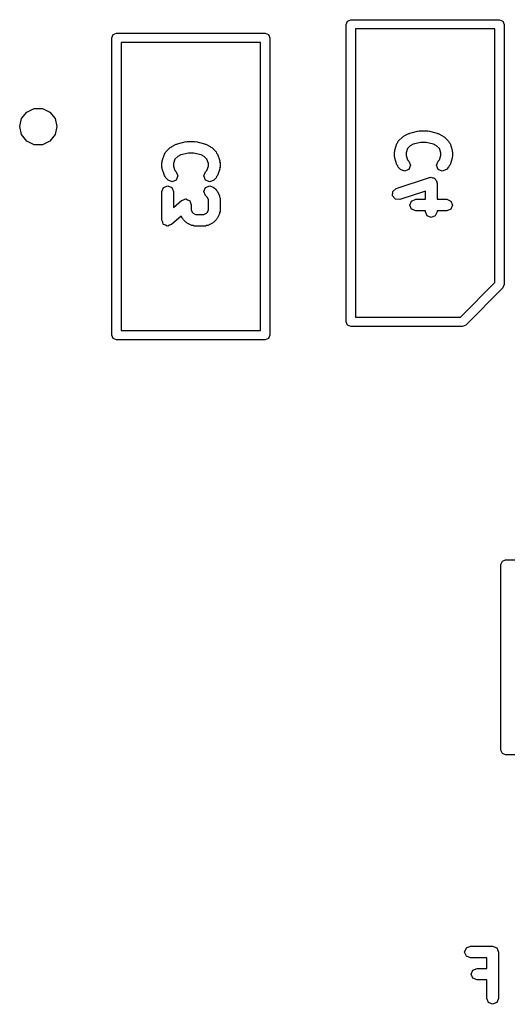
# Model space of a CAD drawing. Extents: x -30 to 247, y -88 to 102.
# Tile 14 of 26: x 64 to 69, y 78 to 89. Entities that reach past the tile are written whole.
import ezdxf

# ---------------------------------------------------------------- set-up
doc = ezdxf.new("R2010")
doc.units = 0
doc.layers.add('BLACK', color=7, linetype='CONTINUOUS')

msp = doc.modelspace()

# ---------------------------------------------------------------- linework, layer by layer
at = {"layer": 'BLACK', "linetype": 'CONTINUOUS'}
for p, q in [((67.43, 88.53), (67.4446, 88.5654)), ((67.4446, 88.5654), (67.48, 88.58)), ((67.48, 88.58), (69.08, 88.58)), ((69.08, 88.58), (69.1154, 88.5654)), ((69.1154, 88.5654), (69.13, 88.53)), ((67.43, 85.33), (67.43, 88.53)), ((67.53, 88.48), (67.53, 85.38)), ((69.03, 88.48), (67.53, 88.48)), ((69.03, 85.7507), (69.03, 88.48)), ((69.13, 88.53), (69.13, 85.73)), ((64.91, 88.385), (64.9246, 88.4204)), ((64.91, 85.185), (64.91, 88.385)), ((64.9246, 88.4204), (64.96, 88.435)), ((64.96, 88.435), (66.56, 88.435)), ((66.56, 88.435), (66.5954, 88.4204)), ((66.5954, 88.4204), (66.61, 88.385)), ((66.61, 88.385), (66.61, 85.185)), ((65.01, 88.335), (65.01, 85.235)), ((66.51, 88.335), (65.01, 88.335)), ((66.51, 85.235), (66.51, 88.335)), ((63.9953, 87.5864), (64.0755, 87.625)), ((64.0755, 87.625), (64.1645, 87.625)), ((64.1645, 87.625), (64.2447, 87.5864)), ((63.92, 87.43), (63.9398, 87.5168)), ((63.9398, 87.5168), (63.9953, 87.5864)), ((64.2447, 87.5864), (64.3002, 87.5168)), ((64.3002, 87.5168), (64.32, 87.43)), ((63.9398, 87.3432), (63.92, 87.43)), ((64.32, 87.43), (64.3002, 87.3432)), ((63.9953, 87.2736), (63.9398, 87.3432)), ((64.3002, 87.3432), (64.2447, 87.2736)), ((67.9909, 87.2718), (68.0385, 87.3194)), ((68.0385, 87.3194), (68.048, 87.3234)), ((68.048, 87.3234), (68.0548, 87.3311)), ((68.0548, 87.3311), (68.1024, 87.355)), ((68.1024, 87.355), (68.1095, 87.3555)), ((68.1095, 87.3555), (68.1152, 87.3597)), ((68.1152, 87.3597), (68.2104, 87.3835)), ((68.2104, 87.3835), (68.2183, 87.3823)), ((68.2183, 87.3823), (68.2256, 87.3854)), ((68.2256, 87.3854), (68.297, 87.3854)), ((68.297, 87.3854), (68.3043, 87.3823)), ((68.3043, 87.3823), (68.3122, 87.3835)), ((68.3122, 87.3835), (68.4074, 87.3597)), ((68.4074, 87.3597), (68.4131, 87.3555)), ((68.4131, 87.3555), (68.4202, 87.3549)), ((68.4202, 87.3549), (68.4678, 87.3311)), ((68.4678, 87.3311), (68.4746, 87.3234)), ((68.4746, 87.3234), (68.4841, 87.3194)), ((68.4841, 87.3194), (68.5317, 87.2718)), ((64.0755, 87.235), (63.9953, 87.2736)), ((64.1645, 87.235), (64.0755, 87.235)), ((64.2447, 87.2736), (64.1645, 87.235)), ((65.4909, 87.1568), (65.5385, 87.2044)), ((65.5385, 87.2044), (65.548, 87.2084)), ((65.548, 87.2084), (65.5548, 87.2161)), ((65.5548, 87.2161), (65.6024, 87.2399)), ((65.6024, 87.2399), (65.6095, 87.2405)), ((65.6095, 87.2405), (65.6152, 87.2447)), ((65.6152, 87.2447), (65.7104, 87.2685)), ((65.7104, 87.2685), (65.7183, 87.2673)), ((65.7183, 87.2673), (65.7256, 87.2704)), ((65.7256, 87.2704), (65.797, 87.2704)), ((65.797, 87.2704), (65.8043, 87.2673)), ((65.8043, 87.2673), (65.8122, 87.2685)), ((65.8122, 87.2685), (65.9074, 87.2447)), ((65.9074, 87.2447), (65.9131, 87.2405)), ((65.9131, 87.2405), (65.9202, 87.2399)), ((65.9202, 87.2399), (65.9678, 87.2161)), ((65.9678, 87.2161), (65.9746, 87.2084)), ((65.9746, 87.2084), (65.9841, 87.2044)), ((65.9841, 87.2044), (66.0317, 87.1568)), ((67.952, 87.176), (67.9758, 87.2474)), ((67.9758, 87.2474), (67.9854, 87.2584)), ((67.9854, 87.2584), (67.9909, 87.2718)), ((68.0897, 87.1939), (68.0738, 87.146)), ((68.1198, 87.2239), (68.0897, 87.1939)), ((68.1522, 87.2401), (68.1198, 87.2239)), ((68.2333, 87.2604), (68.1522, 87.2401)), ((68.2893, 87.2604), (68.2333, 87.2604)), ((68.3704, 87.2401), (68.2893, 87.2604)), ((68.4029, 87.2239), (68.3704, 87.2401)), ((68.4329, 87.1939), (68.4029, 87.2239)), ((68.4488, 87.146), (68.4329, 87.1939)), ((68.5317, 87.2718), (68.5373, 87.2584)), ((68.5373, 87.2584), (68.5468, 87.2474)), ((68.5468, 87.2474), (68.5706, 87.176)), ((65.452, 87.061), (65.4758, 87.1324)), ((65.4758, 87.1324), (65.4854, 87.1434)), ((65.4854, 87.1434), (65.4909, 87.1568)), ((65.6198, 87.1089), (65.5897, 87.0789)), ((65.6522, 87.1251), (65.6198, 87.1089)), ((65.7333, 87.1454), (65.6522, 87.1251)), ((65.7893, 87.1454), (65.7333, 87.1454)), ((65.8704, 87.1251), (65.7893, 87.1454)), ((65.9029, 87.1089), (65.8704, 87.1251)), ((65.9329, 87.0789), (65.9029, 87.1089)), ((66.0317, 87.1568), (66.0373, 87.1434)), ((66.0373, 87.1434), (66.0468, 87.1324)), ((66.0468, 87.1324), (66.0706, 87.061)), ((67.9488, 87.1562), (67.9527, 87.1657)), ((67.9488, 87.1086), (67.9488, 87.1562)), ((67.9527, 87.0991), (67.9488, 87.1086)), ((67.9527, 87.1657), (67.952, 87.176)), ((67.952, 87.0888), (67.9527, 87.0991)), ((67.9758, 87.0174), (67.952, 87.0888)), ((68.0738, 87.146), (68.0738, 87.1187)), ((68.0738, 87.1187), (68.0897, 87.0709)), ((68.4329, 87.0709), (68.4488, 87.1187)), ((68.4488, 87.1187), (68.4488, 87.146)), ((68.5706, 87.0888), (68.5468, 87.0174)), ((68.5706, 87.176), (68.5699, 87.1657)), ((68.5699, 87.1657), (68.5738, 87.1562)), ((68.5738, 87.1086), (68.5699, 87.0991)), ((68.5699, 87.0991), (68.5706, 87.0888)), ((68.5738, 87.1562), (68.5738, 87.1086)), ((65.4488, 87.0412), (65.4527, 87.0507)), ((65.4488, 86.9936), (65.4488, 87.0412)), ((65.4527, 86.9841), (65.4488, 86.9936)), ((65.4527, 87.0507), (65.452, 87.061)), ((65.452, 86.9738), (65.4527, 86.9841)), ((65.5897, 87.0789), (65.5738, 87.031)), ((65.5738, 87.031), (65.5738, 87.0037)), ((65.5738, 87.0037), (65.5897, 86.9559)), ((65.9488, 87.031), (65.9329, 87.0789)), ((65.9329, 86.9559), (65.9488, 87.0037)), ((65.9488, 87.0037), (65.9488, 87.031)), ((66.0706, 87.061), (66.0699, 87.0507)), ((66.0699, 87.0507), (66.0738, 87.0412)), ((66.0738, 86.9936), (66.0699, 86.9841)), ((66.0699, 86.9841), (66.0706, 86.9738)), ((66.0738, 87.0412), (66.0738, 86.9936)), ((67.9854, 87.0064), (67.9758, 87.0174)), ((67.9909, 86.9929), (67.9854, 87.0064)), ((68.0147, 86.9691), (67.9909, 86.9929)), ((68.0897, 87.0709), (68.1031, 87.0575)), ((68.1031, 87.0575), (68.1214, 87.0133)), ((68.1214, 87.0133), (68.1031, 86.9691)), ((68.4012, 87.0133), (68.4195, 87.0575)), ((68.4195, 86.9691), (68.4012, 87.0133)), ((68.4195, 87.0575), (68.4329, 87.0709)), ((68.5317, 86.9929), (68.5079, 86.9691)), ((68.5373, 87.0064), (68.5317, 86.9929)), ((68.5468, 87.0174), (68.5373, 87.0064)), ((65.4758, 86.9024), (65.452, 86.9738)), ((65.4854, 86.8914), (65.4758, 86.9024)), ((65.4909, 86.8779), (65.4854, 86.8914)), ((65.5147, 86.8541), (65.4909, 86.8779)), ((65.5897, 86.9559), (65.6031, 86.9425)), ((65.6031, 86.9425), (65.6214, 86.8983)), ((65.6214, 86.8983), (65.6031, 86.8541)), ((65.9012, 86.8983), (65.9195, 86.9425)), ((65.9195, 86.8541), (65.9012, 86.8983)), ((65.9195, 86.9425), (65.9329, 86.9559)), ((66.0317, 86.8779), (66.0079, 86.8541)), ((66.0373, 86.8914), (66.0317, 86.8779)), ((66.0468, 86.9024), (66.0373, 86.8914)), ((66.0706, 86.9738), (66.0468, 86.9024)), ((67.9677, 86.7631), (68.3249, 86.8821)), ((68.0589, 86.9508), (68.0147, 86.9691)), ((68.1031, 86.9691), (68.0589, 86.9508)), ((68.3249, 86.8821), (68.3351, 86.8814)), ((68.3351, 86.8814), (68.3446, 86.8854)), ((68.3446, 86.8854), (68.3581, 86.8798)), ((68.3581, 86.8798), (68.3726, 86.8788)), ((68.3726, 86.8788), (68.3793, 86.871)), ((68.3793, 86.871), (68.3888, 86.8671)), ((68.4637, 86.9508), (68.4195, 86.9691)), ((68.5079, 86.9691), (68.4637, 86.9508)), ((65.4488, 86.7317), (65.4671, 86.7759)), ((65.4671, 86.7759), (65.5113, 86.7942)), ((65.5113, 86.7942), (65.5555, 86.7759)), ((65.5589, 86.8358), (65.5147, 86.8541)), ((65.5555, 86.7759), (65.5738, 86.7317)), ((65.6031, 86.8541), (65.5589, 86.8358)), ((65.9012, 86.7317), (65.9195, 86.7759)), ((65.9637, 86.8358), (65.9195, 86.8541)), ((65.9195, 86.7759), (65.9637, 86.7942)), ((66.0079, 86.8541), (65.9637, 86.8358)), ((65.9637, 86.7942), (66.0079, 86.7759)), ((66.0079, 86.7759), (66.0317, 86.7521)), ((68.3888, 86.8671), (68.3944, 86.8536)), ((68.3944, 86.8536), (68.4039, 86.8426)), ((68.4039, 86.8426), (68.4032, 86.8324)), ((68.4032, 86.8324), (68.4071, 86.8229)), ((68.4071, 86.8229), (68.4071, 86.6473)), ((65.4488, 86.4221), (65.4488, 86.7317)), ((65.5738, 86.7317), (65.5738, 86.5599)), ((65.9195, 86.6875), (65.9012, 86.7317)), ((65.9361, 86.6708), (65.9195, 86.6875)), ((65.9488, 86.6455), (65.9361, 86.6708)), ((66.0317, 86.7521), (66.0356, 86.7425)), ((66.0356, 86.7425), (66.0434, 86.7358)), ((66.0434, 86.7358), (66.0672, 86.6882)), ((66.0672, 86.6882), (66.0682, 86.6737)), ((66.0682, 86.6737), (66.0738, 86.6602)), ((66.0738, 86.6602), (66.0738, 86.5174)), ((67.9282, 86.684), (67.9316, 86.7318)), ((67.9595, 86.6479), (67.9282, 86.684)), ((67.9316, 86.7318), (67.9677, 86.7631)), ((68.2821, 86.7361), (68.0073, 86.6445)), ((68.2821, 86.6473), (68.2821, 86.7361)), ((65.5738, 86.5599), (65.6606, 86.6358)), ((65.6606, 86.6358), (65.6815, 86.6429)), ((65.6815, 86.6429), (65.7018, 86.6513)), ((65.7018, 86.6513), (65.7038, 86.6505)), ((65.7038, 86.6505), (65.7059, 86.6512)), ((65.7059, 86.6512), (65.7257, 86.6414)), ((65.7257, 86.6414), (65.746, 86.633)), ((65.746, 86.633), (65.7468, 86.631)), ((65.7468, 86.631), (65.7488, 86.63)), ((65.7488, 86.63), (65.7559, 86.6091)), ((65.7559, 86.6091), (65.7643, 86.5888)), ((65.7643, 86.5888), (65.7643, 86.5321)), ((65.9488, 86.5321), (65.9488, 86.6455)), ((68.0073, 86.6445), (67.9595, 86.6479)), ((68.1155, 86.5848), (68.1338, 86.629)), ((68.1338, 86.5406), (68.1155, 86.5848)), ((68.1338, 86.629), (68.178, 86.6473)), ((68.178, 86.6473), (68.2821, 86.6473)), ((68.4071, 86.6473), (68.5113, 86.6473)), ((68.5113, 86.6473), (68.5555, 86.629)), ((68.5555, 86.629), (68.5738, 86.5848)), ((68.5738, 86.5848), (68.5555, 86.5406)), ((65.6572, 86.4668), (65.5525, 86.3751)), ((65.6697, 86.4418), (65.6572, 86.4668)), ((65.7643, 86.5321), (65.777, 86.5068)), ((65.777, 86.5068), (65.7864, 86.4973)), ((65.7864, 86.4973), (65.8118, 86.4846)), ((65.8118, 86.4846), (65.9013, 86.4846)), ((65.9013, 86.4846), (65.9267, 86.4973)), ((65.9267, 86.4973), (65.9361, 86.5068)), ((65.9361, 86.5068), (65.9488, 86.5321)), ((66.0672, 86.4894), (66.0434, 86.4418)), ((66.0682, 86.5039), (66.0672, 86.4894)), ((66.0738, 86.5174), (66.0682, 86.5039)), ((68.178, 86.5223), (68.1338, 86.5406)), ((68.2821, 86.5223), (68.178, 86.5223)), ((68.2821, 86.5133), (68.2821, 86.5223)), ((68.3004, 86.4691), (68.2821, 86.5133)), ((68.3446, 86.4508), (68.3004, 86.4691)), ((68.3888, 86.4691), (68.3446, 86.4508)), ((68.4071, 86.5133), (68.3888, 86.4691)), ((68.5113, 86.5223), (68.4071, 86.5223)), ((68.4071, 86.5223), (68.4071, 86.5133)), ((68.5555, 86.5406), (68.5113, 86.5223)), ((65.4572, 86.4018), (65.4488, 86.4221)), ((65.4643, 86.381), (65.4572, 86.4018)), ((65.4663, 86.38), (65.4643, 86.381)), ((65.4671, 86.3779), (65.4663, 86.38)), ((65.4874, 86.3695), (65.4671, 86.3779)), ((65.5072, 86.3598), (65.4874, 86.3695)), ((65.5093, 86.3605), (65.5072, 86.3598)), ((65.5113, 86.3596), (65.5093, 86.3605)), ((65.5316, 86.3681), (65.5113, 86.3596)), ((65.5525, 86.3751), (65.5316, 86.3681)), ((65.6775, 86.4351), (65.6697, 86.4418)), ((65.6814, 86.4256), (65.6775, 86.4351)), ((65.7052, 86.4018), (65.6814, 86.4256)), ((65.7147, 86.3978), (65.7052, 86.4018)), ((65.7215, 86.3901), (65.7147, 86.3978)), ((65.7691, 86.3662), (65.7215, 86.3901)), ((65.7836, 86.3652), (65.7691, 86.3662)), ((65.797, 86.3596), (65.7836, 86.3652)), ((65.9161, 86.3596), (65.797, 86.3596)), ((65.9295, 86.3652), (65.9161, 86.3596)), ((65.944, 86.3662), (65.9295, 86.3652)), ((65.9916, 86.3901), (65.944, 86.3662)), ((65.9984, 86.3978), (65.9916, 86.3901)), ((66.0079, 86.4018), (65.9984, 86.3978)), ((66.0317, 86.4256), (66.0079, 86.4018)), ((66.0356, 86.4351), (66.0317, 86.4256)), ((66.0434, 86.4418), (66.0356, 86.4351)), ((68.6593, 85.38), (69.03, 85.7507)), ((69.1196, 85.705), (69.1154, 85.6946)), ((69.13, 85.73), (69.1196, 85.705)), ((69.1154, 85.6946), (68.7154, 85.2946)), ((67.4446, 85.2946), (67.43, 85.33)), ((67.48, 85.28), (67.4446, 85.2946)), ((67.53, 85.38), (68.6593, 85.38)), ((68.7154, 85.2946), (68.68, 85.28)), ((64.9246, 85.1496), (64.91, 85.185)), ((65.01, 85.235), (66.51, 85.235)), ((66.61, 85.185), (66.5954, 85.1496)), ((68.68, 85.28), (67.48, 85.28)), ((64.96, 85.135), (64.9246, 85.1496)), ((66.56, 85.135), (64.96, 85.135)), ((66.5954, 85.1496), (66.56, 85.135)), ((69.095, 82.72), (69.1096, 82.7554)), ((69.1096, 82.7554), (69.145, 82.77)), ((69.145, 82.77), (70.395, 82.77)), ((69.095, 80.72), (69.095, 82.72)), ((69.1096, 80.6846), (69.095, 80.72)), ((69.145, 80.67), (69.1096, 80.6846)), ((70.395, 80.67), (69.145, 80.67)), ((68.7225, 78.5929), (68.7667, 78.6112)), ((68.7667, 78.6112), (69.0048, 78.6112)), ((69.0048, 78.6112), (69.049, 78.5929)), ((68.7042, 78.5487), (68.7225, 78.5929)), ((68.7225, 78.5045), (68.7042, 78.5487)), ((68.7667, 78.4862), (68.7225, 78.5045)), ((69.049, 78.5929), (69.0673, 78.5487)), ((69.0673, 78.5487), (69.0673, 78.0487)), ((68.9423, 78.4862), (68.7667, 78.4862)), ((68.9423, 78.3731), (68.9423, 78.4862)), ((68.7756, 78.3106), (68.7939, 78.3548)), ((68.7939, 78.2664), (68.7756, 78.3106)), ((68.7939, 78.3548), (68.8381, 78.3731)), ((68.8381, 78.3731), (68.9423, 78.3731)), ((68.8381, 78.2481), (68.7939, 78.2664)), ((68.9423, 78.2481), (68.8381, 78.2481)), ((68.9423, 78.0487), (68.9423, 78.2481)), ((68.9606, 78.0045), (68.9423, 78.0487)), ((69.0048, 77.9862), (68.9606, 78.0045)), ((69.049, 78.0045), (69.0048, 77.9862)), ((69.0673, 78.0487), (69.049, 78.0045))]:
    msp.add_line(p, q, dxfattribs=at)

doc.saveas('drawing.dxf')
